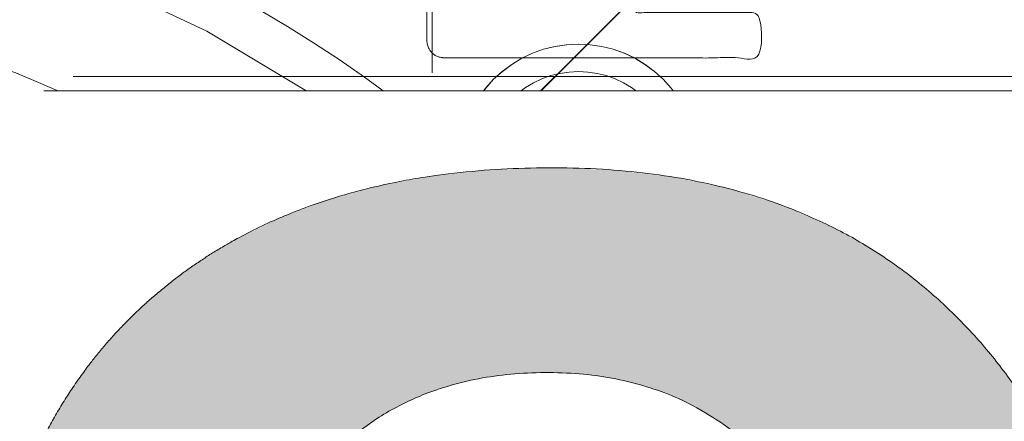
# Model space of a CAD drawing. Header units: inches. Extents: x -420 to -276, y -52 to 18.
# Tile 14 of 187: x -409.957 to -408.632, y -24.374 to -23.833. Entities that reach past the tile are written whole.
import ezdxf

# ---------------------------------------------------------------- set-up
doc = ezdxf.new("R2010")
doc.units = ezdxf.units.IN
doc.header["$LTSCALE"] = 32
doc.header["$MEASUREMENT"] = 0
doc.linetypes.add('Dash Style-1', pattern=[0.083328, 0.041656, -0.041672])
for name, color, linetype, lineweight in [('Black', 7, 'Continuous', 18), ('DashLine', 7, 'Dash Style-1', 13), ('DashLineFill', 7, 'Dash Style-1', 13), ('Drawing', 7, 'Continuous', 18), ('Metal-DeskStructure', 7, 'Continuous', 13), ('None', 7, 'Continuous', 18), ('Plastic-BracketCover', 7, 'Continuous', 13), ('SolidLine', 7, 'Continuous', 15), ('Wood_1-H', 7, 'Continuous', 13)]:
    doc.layers.add(name, color=color, linetype=linetype, lineweight=lineweight)
pattern_1 = [(45, (0, 0), (-1.61301565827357, 1.935715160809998), []), (45, (-1.0608, 1.0608), (-0.4723460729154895, 0.4167612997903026), [])]

# ---------------------------------------------------------------- blocks, each defined once
blk = doc.blocks.new('Group-1')
at = {"layer": 'Plastic-BracketCover', "color": 7}
blk.add_open_spline([(1.38164285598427, 0.884128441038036), (1.463766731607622, 0.884128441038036), (1.549581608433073, 0.884128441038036), (1.553272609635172, 0.8804374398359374), (1.555118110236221, 0.8730554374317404), (1.55696180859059, 0.8619824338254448), (1.55696180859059, 0.8453729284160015), (1.555118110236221, 0.8342999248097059), (1.553272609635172, 0.8269179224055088), (1.549581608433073, 0.8232269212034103), (1.463766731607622, 0.8232269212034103), (1.38164285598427, 0.8232269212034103), (1.255227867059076, 0.7604808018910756), (1.128812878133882, 0.6977346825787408), (1.119585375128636, 0.6940436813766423), (1.112203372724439, 0.692198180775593), (1.106666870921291, 0.6958891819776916), (1.104821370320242, 0.7106531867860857), (1.104821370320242, 0.7327991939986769), (1.106666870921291, 0.7457176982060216), (1.10851237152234, 0.7530997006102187), (1.114048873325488, 0.7567907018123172), (1.117739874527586, 0.7586362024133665), (1.181408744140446, 0.789086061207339), (1.245077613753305, 0.8195359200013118), (1.263532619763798, 0.8287634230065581), (1.304133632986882, 0.8453729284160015), (1.324432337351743, 0.8546004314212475), (1.324432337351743, 0.8555231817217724), (1.324432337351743, 0.856445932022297), (1.28383402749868, 0.871209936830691), (1.246923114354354, 0.8896649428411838), (1.18233149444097, 0.9201148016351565), (1.117739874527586, 0.9505646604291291), (1.114048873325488, 0.9524101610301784), (1.10851237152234, 0.9561011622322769), (1.106666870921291, 0.963483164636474), (1.104821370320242, 0.9745561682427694), (1.104821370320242, 0.9967021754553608), (1.107589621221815, 1.016079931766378), (1.121430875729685, 1.013311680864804), (1.128812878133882, 1.009620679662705), (1.255227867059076, 0.9468745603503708), (1.38164285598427, 0.884128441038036)], degree=2, knots=[0, 0, 0, 0.05246714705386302, 0.05482524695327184, 0.05718334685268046, 0.05954144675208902, 0.06189954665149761, 0.06484717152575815, 0.06779479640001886, 0.07074242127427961, 0.07369004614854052, 0.1392739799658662, 0.1392739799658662, 0.251980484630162, 0.251980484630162, 0.259917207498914, 0.267853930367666, 0.2757906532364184, 0.2837273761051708, 0.2916640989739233, 0.2996008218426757, 0.307537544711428, 0.31547426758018, 0.31547426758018, 0.4512108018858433, 0.4512108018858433, 0.4908944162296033, 0.5305780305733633, 0.5305780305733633, 0.5322202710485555, 0.5322202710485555, 0.6091019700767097, 0.6091019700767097, 0.7421406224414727, 0.7421406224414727, 0.7498287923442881, 0.7575169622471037, 0.7652051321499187, 0.7728933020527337, 0.7836567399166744, 0.8051836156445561, 0.8159470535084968, 0.8159470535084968, 1, 1, 1], dxfattribs=at)
blk = doc.blocks.new('1BRPFY-Leg_Plate (2D)')
at = {"layer": 'DashLineFill', "linetype": 'Continuous', "lineweight": 13}
h = blk.add_hatch(dxfattribs=at)
h.set_pattern_fill('Steel', color=253, style=0, pattern_type=2)
h.set_pattern_definition(pattern_1)
edge = h.paths.add_edge_path()
edge.add_arc((-1.704724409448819, -1.704724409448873), 0.125984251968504, 179.9999999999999, 269.9999999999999)
edge.add_line((-1.704724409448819, -1.830708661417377), (1.704724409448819, -1.830708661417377))
edge.add_arc((1.704724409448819, -1.704724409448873), 0.125984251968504, 270.0000000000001, 360.0000000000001)
edge.add_line((1.830708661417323, -1.704724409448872), (1.830708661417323, 1.704724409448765))
edge.add_arc((1.704724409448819, 1.704724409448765), 0.1259842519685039, 0, 90)
edge.add_line((1.704724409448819, 1.830708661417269), (-1.704724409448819, 1.830708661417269))
edge.add_arc((-1.704724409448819, 1.704724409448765), 0.1259842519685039, 90, 180)
edge.add_line((-1.830708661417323, 1.704724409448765), (-1.830708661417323, -1.704724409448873))
at = {"layer": 'DashLineFill', "flags": 128}
blk.add_lwpolyline([(-1.830708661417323, -1.704724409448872, 0.414213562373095), (-1.704724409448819, -1.830708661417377), (1.704724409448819, -1.830708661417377, 0.414213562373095), (1.830708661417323, -1.704724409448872), (1.830708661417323, 1.704724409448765, 0.414213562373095), (1.704724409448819, 1.830708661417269), (-1.704724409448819, 1.830708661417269, 0.414213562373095), (-1.830708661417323, 1.704724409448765)], format="xyb", close=True, dxfattribs=at)
at = {"layer": 'SolidLine', "flags": 128}
blk.add_lwpolyline([(1.279527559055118, 1.44094488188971), (1.295349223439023, 1.440167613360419), (1.31101851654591, 1.437843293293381), (1.326384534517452, 1.433994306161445), (1.341299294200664, 1.428657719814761), (1.355619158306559, 1.421884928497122), (1.369206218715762, 1.413741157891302), (1.381929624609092, 1.404304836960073), (1.393666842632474, 1.393666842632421), (1.404304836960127, 1.381929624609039), (1.413741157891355, 1.369206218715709), (1.421884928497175, 1.355619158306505), (1.428657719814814, 1.341299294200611), (1.433994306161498, 1.326384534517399), (1.437843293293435, 1.311018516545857), (1.440167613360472, 1.29534922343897), (1.440944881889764, 1.279527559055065), (1.440167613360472, 1.263705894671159), (1.437843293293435, 1.248036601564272), (1.433994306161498, 1.23267058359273), (1.428657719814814, 1.217755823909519), (1.421884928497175, 1.203435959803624), (1.413741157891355, 1.18984889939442), (1.404304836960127, 1.17712549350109), (1.393666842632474, 1.165388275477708), (1.381929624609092, 1.154750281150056), (1.369206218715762, 1.145313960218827), (1.355619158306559, 1.137170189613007), (1.341299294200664, 1.130397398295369), (1.326384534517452, 1.125060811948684), (1.31101851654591, 1.121211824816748), (1.295349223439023, 1.11888750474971), (1.279527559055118, 1.118110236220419), (1.263705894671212, 1.11888750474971), (1.248036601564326, 1.121211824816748), (1.232670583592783, 1.125060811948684), (1.217755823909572, 1.130397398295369), (1.203435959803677, 1.137170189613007), (1.189848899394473, 1.145313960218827), (1.177125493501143, 1.154750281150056), (1.165388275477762, 1.165388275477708), (1.154750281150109, 1.17712549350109), (1.14531396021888, 1.18984889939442), (1.137170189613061, 1.203435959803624), (1.130397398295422, 1.217755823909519), (1.125060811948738, 1.23267058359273), (1.121211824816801, 1.248036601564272), (1.118887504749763, 1.263705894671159), (1.118110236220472, 1.279527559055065), (1.118887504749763, 1.29534922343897), (1.121211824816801, 1.311018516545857), (1.125060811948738, 1.326384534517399), (1.130397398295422, 1.341299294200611), (1.137170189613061, 1.355619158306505), (1.14531396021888, 1.369206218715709), (1.154750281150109, 1.381929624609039), (1.165388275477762, 1.393666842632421), (1.177125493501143, 1.404304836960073), (1.189848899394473, 1.413741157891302), (1.203435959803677, 1.421884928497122), (1.217755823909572, 1.428657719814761), (1.232670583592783, 1.433994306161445), (1.248036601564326, 1.437843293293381), (1.263705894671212, 1.440167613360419)], close=True, dxfattribs=at)
at = {"layer": 'Plastic-BracketCover', "color": 7}
blk.add_blockref('Group-1', (0, 0), dxfattribs=at)
blk = doc.blocks.new('1BRPX8-Util_Bkt_Lg-F (2D)')
at = {"layer": 'DashLineFill', "linetype": 'Continuous', "lineweight": 13}
h = blk.add_hatch(dxfattribs=at)
h.set_pattern_fill('Steel', color=253, style=0, pattern_type=2)
h.set_pattern_definition(pattern_1)
edge = h.paths.add_edge_path()
edge.add_line((-4.468503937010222, 7.405511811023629), (-3.129921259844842, 7.405511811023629))
edge.add_line((-3.129921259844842, 7.405511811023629), (-3.129921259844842, -2.011811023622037))
edge.add_line((-3.129921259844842, -2.011811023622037), (-4.468503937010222, -2.011811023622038))
edge.add_line((-4.468503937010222, -2.011811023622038), (-4.468503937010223, -2.145669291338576))
edge.add_line((-4.468503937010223, -2.145669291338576), (-2.421259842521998, -2.145669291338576))
edge.add_line((-2.421259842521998, -2.145669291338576), (-2.421259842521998, -2.523622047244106))
edge.add_arc((-2.303149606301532, -2.523622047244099), 0.1181102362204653, 180.0000000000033, 270.0000000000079)
edge.add_line((-2.303149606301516, -2.641732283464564), (2.303149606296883, -2.641732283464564))
edge.add_arc((2.303149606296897, -2.523622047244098), 0.1181102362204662, 269.9999999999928, 359.9999999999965)
edge.add_line((2.421259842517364, -2.523622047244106), (2.421259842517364, -2.145669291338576))
edge.add_line((2.421259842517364, -2.145669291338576), (4.46850393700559, -2.145669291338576))
edge.add_line((4.46850393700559, -2.145669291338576), (4.46850393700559, -2.011811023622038))
edge.add_line((4.46850393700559, -2.011811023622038), (3.129921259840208, -2.011811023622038))
edge.add_line((3.129921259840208, -2.011811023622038), (3.129921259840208, 7.405511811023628))
edge.add_line((3.129921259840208, 7.405511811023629), (4.46850393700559, 7.405511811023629))
edge.add_line((4.46850393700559, 7.405511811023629), (4.46850393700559, 7.539370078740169))
edge.add_line((4.46850393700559, 7.539370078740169), (2.421259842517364, 7.539370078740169))
edge.add_line((2.421259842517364, 7.539370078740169), (2.421259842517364, 7.917322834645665))
edge.add_arc((2.30314960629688, 7.917322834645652), 0.1181102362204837, 6.452788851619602e-12, 89.99999999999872)
edge.add_line((2.303149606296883, 8.035433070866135), (-2.303149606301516, 8.035433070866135))
edge.add_arc((-2.303149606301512, 7.91732283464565), 0.1181102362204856, 90.00000000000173, 179.9999999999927)
edge.add_line((-2.421259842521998, 7.917322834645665), (-2.421259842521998, 7.539370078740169))
edge.add_line((-2.421259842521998, 7.539370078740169), (-4.468503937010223, 7.539370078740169))
edge.add_line((-4.468503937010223, 7.539370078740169), (-4.468503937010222, 7.405511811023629))
at = {"layer": 'SolidLine', "flags": 128}
blk.add_lwpolyline([(1.279527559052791, 1.40409055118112), (1.29212276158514, 1.403471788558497), (1.304596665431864, 1.401621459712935), (1.31682914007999, 1.398557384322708), (1.328702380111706, 1.39430907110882), (1.340102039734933, 1.388917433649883), (1.350918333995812, 1.382434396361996), (1.361047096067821, 1.37492239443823), (1.370390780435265, 1.36645377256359), (1.378859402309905, 1.357110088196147), (1.386371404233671, 1.346981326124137), (1.392854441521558, 1.336165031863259), (1.398246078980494, 1.324765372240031), (1.402494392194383, 1.312892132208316), (1.405558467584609, 1.300659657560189), (1.407408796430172, 1.288185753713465), (1.408027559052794, 1.275590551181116), (1.407408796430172, 1.262995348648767), (1.405558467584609, 1.250521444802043), (1.402494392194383, 1.238288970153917), (1.398246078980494, 1.226415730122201), (1.392854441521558, 1.215016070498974), (1.386371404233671, 1.204199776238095), (1.378859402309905, 1.194071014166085), (1.370390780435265, 1.184727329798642), (1.361047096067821, 1.176258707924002), (1.350918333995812, 1.168746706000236), (1.340102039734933, 1.162263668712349), (1.328702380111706, 1.156872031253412), (1.31682914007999, 1.152623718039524), (1.304596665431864, 1.149559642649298), (1.29212276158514, 1.147709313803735), (1.279527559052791, 1.147090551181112), (1.266932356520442, 1.147709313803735), (1.254458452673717, 1.149559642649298), (1.242225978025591, 1.152623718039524), (1.230352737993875, 1.156872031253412), (1.218953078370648, 1.162263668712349), (1.20813678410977, 1.168746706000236), (1.19800802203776, 1.176258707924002), (1.188664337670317, 1.184727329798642), (1.180195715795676, 1.194071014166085), (1.172683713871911, 1.204199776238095), (1.166200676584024, 1.215016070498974), (1.160809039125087, 1.226415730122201), (1.156560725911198, 1.238288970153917), (1.153496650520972, 1.250521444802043), (1.15164632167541, 1.262995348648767), (1.151027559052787, 1.275590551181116), (1.15164632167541, 1.288185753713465), (1.153496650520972, 1.300659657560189), (1.156560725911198, 1.312892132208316), (1.160809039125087, 1.324765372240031), (1.166200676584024, 1.336165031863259), (1.172683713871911, 1.346981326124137), (1.180195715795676, 1.357110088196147), (1.188664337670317, 1.36645377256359), (1.19800802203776, 1.37492239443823), (1.20813678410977, 1.382434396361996), (1.218953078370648, 1.388917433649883), (1.230352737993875, 1.39430907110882), (1.242225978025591, 1.398557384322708), (1.254458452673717, 1.401621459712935), (1.266932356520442, 1.403471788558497)], close=True, dxfattribs=at)
blk.add_lwpolyline([(0.4952337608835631, 1.104019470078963), (0.5353992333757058, 1.123016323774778), (0.5772333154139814, 1.137984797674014), (0.6203331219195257, 1.148780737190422), (0.6642835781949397, 1.155300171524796), (0.7086614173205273, 1.157480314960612), (0.7530392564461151, 1.155300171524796), (0.7969897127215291, 1.148780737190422), (0.8400895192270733, 1.137984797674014), (0.881923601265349, 1.123016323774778), (0.9220890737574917, 1.104019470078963), (0.9601991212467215, 1.081177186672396), (0.995886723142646, 1.054709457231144), (1.02880818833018, 1.024871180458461), (1.058646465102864, 0.9919497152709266), (1.085114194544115, 0.9562621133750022), (1.107956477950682, 0.9181520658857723)], dxfattribs=at)
blk = doc.blocks.new('Slate-LegBrace (2D)')
at = {"layer": 'DashLineFill', "linetype": 'Continuous', "lineweight": 13}
h = blk.add_hatch(dxfattribs=at)
h.set_pattern_fill('Steel', color=253, style=0, pattern_type=2)
h.set_pattern_definition(pattern_1)
edge = h.paths.add_edge_path()
edge.add_line((-2.199587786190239, 0.1351515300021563), (-1.374775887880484, 0.1351515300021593))
edge.add_arc((3.636636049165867e-15, 0.01355418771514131), 1.380142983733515, 5.054592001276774, 174.9454079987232, ccw=False)
edge.add_line((1.374775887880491, 0.1351515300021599), (2.199718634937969, 0.1351515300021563))
edge.add_arc((6.542437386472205e-05, 0.01705725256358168), 2.202821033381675, 3.07312710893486, 176.9268728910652)
h = blk.add_hatch(dxfattribs=at)
h.set_pattern_fill('Steel', color=253, style=0, pattern_type=2)
h.set_pattern_definition(pattern_1)
edge = h.paths.add_edge_path()
edge.add_line((-2.191696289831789, 0.2375138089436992), (-1.463739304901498, 0.2375137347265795))
edge.add_arc((6.542437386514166e-05, 0.017041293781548), 1.480314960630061, 8.565281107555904, 171.4347188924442, ccw=False)
edge.add_line((1.463870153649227, 0.2375137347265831), (2.191827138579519, 0.2375138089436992))
edge.add_line((2.191827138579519, 0.2375138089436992), (2.19971863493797, 0.1351515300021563))
edge.add_line((2.19971863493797, 0.1351515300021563), (1.374775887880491, 0.1351515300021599))
edge.add_arc((3.356894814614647e-15, 0.01355418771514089), 1.380142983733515, 5.054592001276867, 174.9454079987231)
edge.add_line((-1.374775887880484, 0.1351515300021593), (-2.19958778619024, 0.1351515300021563))
edge.add_line((-2.19958778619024, 0.1351515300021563), (-2.191696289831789, 0.2375138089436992))
h = blk.add_hatch(dxfattribs=at)
h.set_pattern_fill('Steel', color=253, style=0, pattern_type=2)
h.set_pattern_definition(pattern_1)
h.paths.add_polyline_path([(1.738774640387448, 0.9363963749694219), (1.7304820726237, 0.9368037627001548), (1.722269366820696, 0.9380220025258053), (1.714215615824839, 0.940039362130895), (1.706398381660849, 0.9428364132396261), (1.698892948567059, 0.9463862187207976), (1.691771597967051, 0.9506545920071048), (1.685102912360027, 0.9556004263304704), (1.678951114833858, 0.9611760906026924), (1.673375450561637, 0.9673278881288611), (1.668429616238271, 0.9739965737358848), (1.664161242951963, 0.9811179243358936), (1.660611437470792, 0.9886233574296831), (1.657814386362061, 0.9964405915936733), (1.655797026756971, 1.00449434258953), (1.654578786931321, 1.012707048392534), (1.654171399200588, 1.020999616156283), (1.654578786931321, 1.029292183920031), (1.655797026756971, 1.037504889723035), (1.657814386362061, 1.045558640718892), (1.660611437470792, 1.053375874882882), (1.664161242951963, 1.060881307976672), (1.668429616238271, 1.06800265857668), (1.673375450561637, 1.074671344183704), (1.678951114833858, 1.080823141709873), (1.685102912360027, 1.086398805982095), (1.691771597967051, 1.09134464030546), (1.698892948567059, 1.095613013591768), (1.706398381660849, 1.099162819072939), (1.714215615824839, 1.10195987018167), (1.722269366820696, 1.10397722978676), (1.7304820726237, 1.10519546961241), (1.738774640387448, 1.105602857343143), (1.747067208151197, 1.10519546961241), (1.755279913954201, 1.10397722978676), (1.763333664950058, 1.10195987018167), (1.771150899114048, 1.099162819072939), (1.778656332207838, 1.095613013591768), (1.785777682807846, 1.09134464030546), (1.79244636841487, 1.086398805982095), (1.798598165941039, 1.080823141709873), (1.804173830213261, 1.074671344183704), (1.809119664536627, 1.06800265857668), (1.813388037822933, 1.060881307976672), (1.816937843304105, 1.053375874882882), (1.819734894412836, 1.045558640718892), (1.821752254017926, 1.037504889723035), (1.822970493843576, 1.029292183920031), (1.823377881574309, 1.020999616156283), (1.822970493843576, 1.012707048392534), (1.821752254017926, 1.00449434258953), (1.819734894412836, 0.9964405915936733), (1.816937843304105, 0.9886233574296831), (1.813388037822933, 0.9811179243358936), (1.809119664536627, 0.9739965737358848), (1.804173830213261, 0.9673278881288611), (1.798598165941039, 0.9611760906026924), (1.79244636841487, 0.9556004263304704), (1.785777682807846, 0.9506545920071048), (1.778656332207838, 0.9463862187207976), (1.771150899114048, 0.9428364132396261), (1.763333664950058, 0.940039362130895), (1.755279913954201, 0.9380220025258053), (1.747067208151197, 0.9368037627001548)])
at = {"layer": 'DashLineFill', "flags": 128}
for points in [[(-2.199587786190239, 0.1351515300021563), (-1.374775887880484, 0.1351515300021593, -0.9154551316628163), (1.374775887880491, 0.1351515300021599), (2.199718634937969, 0.1351515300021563, 0.9477524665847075)], [(-2.191696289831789, 0.2375138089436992), (-1.463739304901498, 0.2375137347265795, -0.8606629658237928), (1.463870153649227, 0.2375137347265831), (2.191827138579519, 0.2375138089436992), (2.19971863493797, 0.1351515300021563), (1.374775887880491, 0.1351515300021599, 0.9154551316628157), (-1.374775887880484, 0.1351515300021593), (-2.19958778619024, 0.1351515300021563)]]:
    blk.add_lwpolyline(points, format="xyb", close=True, dxfattribs=at)
blk.add_lwpolyline([(1.738774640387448, 0.9363963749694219), (1.7304820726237, 0.9368037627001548), (1.722269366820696, 0.9380220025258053), (1.714215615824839, 0.940039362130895), (1.706398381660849, 0.9428364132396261), (1.698892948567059, 0.9463862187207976), (1.691771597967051, 0.9506545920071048), (1.685102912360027, 0.9556004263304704), (1.678951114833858, 0.9611760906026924), (1.673375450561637, 0.9673278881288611), (1.668429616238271, 0.9739965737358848), (1.664161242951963, 0.9811179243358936), (1.660611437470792, 0.9886233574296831), (1.657814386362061, 0.9964405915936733), (1.655797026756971, 1.00449434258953), (1.654578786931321, 1.012707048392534), (1.654171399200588, 1.020999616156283), (1.654578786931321, 1.029292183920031), (1.655797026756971, 1.037504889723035), (1.657814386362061, 1.045558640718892), (1.660611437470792, 1.053375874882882), (1.664161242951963, 1.060881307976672), (1.668429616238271, 1.06800265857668), (1.673375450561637, 1.074671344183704), (1.678951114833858, 1.080823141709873), (1.685102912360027, 1.086398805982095), (1.691771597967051, 1.09134464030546), (1.698892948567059, 1.095613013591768), (1.706398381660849, 1.099162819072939), (1.714215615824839, 1.10195987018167), (1.722269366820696, 1.10397722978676), (1.7304820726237, 1.10519546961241), (1.738774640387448, 1.105602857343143), (1.747067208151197, 1.10519546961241), (1.755279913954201, 1.10397722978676), (1.763333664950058, 1.10195987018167), (1.771150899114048, 1.099162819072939), (1.778656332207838, 1.095613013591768), (1.785777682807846, 1.09134464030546), (1.79244636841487, 1.086398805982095), (1.798598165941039, 1.080823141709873), (1.804173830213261, 1.074671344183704), (1.809119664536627, 1.06800265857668), (1.813388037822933, 1.060881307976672), (1.816937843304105, 1.053375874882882), (1.819734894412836, 1.045558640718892), (1.821752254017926, 1.037504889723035), (1.822970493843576, 1.029292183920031), (1.823377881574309, 1.020999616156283), (1.822970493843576, 1.012707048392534), (1.821752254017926, 1.00449434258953), (1.819734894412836, 0.9964405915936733), (1.816937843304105, 0.9886233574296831), (1.813388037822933, 0.9811179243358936), (1.809119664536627, 0.9739965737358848), (1.804173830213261, 0.9673278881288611), (1.798598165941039, 0.9611760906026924), (1.79244636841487, 0.9556004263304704), (1.785777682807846, 0.9506545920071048), (1.778656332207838, 0.9463862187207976), (1.771150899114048, 0.9428364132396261), (1.763333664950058, 0.940039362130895), (1.755279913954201, 0.9380220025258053), (1.747067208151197, 0.9368037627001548)], close=True, dxfattribs=at)
blk = doc.blocks.new('TLLegSleeve (2D)')
at = {"layer": 'DashLineFill', "linetype": 'Continuous', "lineweight": 13}
h = blk.add_hatch(dxfattribs=at)
h.set_pattern_fill('Steel', color=253, style=0, pattern_type=2)
h.set_pattern_definition(pattern_1)
edge = h.paths.add_edge_path()
edge.add_line((1.08267716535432, 1.402343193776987), (1.08267716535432, 2.913385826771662))
edge.add_arc((-1.707523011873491e-13, 2.913385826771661), 1.08267716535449, 4.479377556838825e-14, 180)
edge.add_line((-1.082677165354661, 2.913385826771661), (-1.08267716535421, 1.402343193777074))
edge.add_arc((-1.332267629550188e-15, 2.886579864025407e-15), 1.771653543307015, 127.6698869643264, 412.330113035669)
edge.add_line((1.08267716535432, 1.402343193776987), (1.08267716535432, 1.402343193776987))
edge = h.paths.add_edge_path()
edge.add_arc((1.665334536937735e-15, 2.91338582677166), 0.7480314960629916, 180, 360)
edge.add_arc((1.665334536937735e-15, 2.91338582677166), 0.7480314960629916, 9.54166404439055e-15, 180)
edge.add_line((-0.7480314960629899, 2.91338582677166), (-0.7480314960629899, 2.91338582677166))
edge = h.paths.add_edge_path()
edge.add_arc((-1.723066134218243e-13, 5.70119602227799e-16), 1.437007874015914, 180, 360)
edge.add_arc((-1.723066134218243e-13, 9.149983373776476e-17), 1.437007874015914, 9.541664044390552e-15, 180)
edge.add_line((-1.437007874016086, 3.308097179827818e-16), (-1.437007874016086, 3.308097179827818e-16))
at = {"layer": 'DashLine', "color": 8, "flags": 128}
blk.add_lwpolyline([(1.653543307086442, 1.118599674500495e-14), (1.645581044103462, -0.1620755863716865), (1.621770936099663, -0.3225902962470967), (1.582342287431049, -0.4799982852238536), (1.527674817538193, -0.6327836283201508), (1.45829500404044, -0.7794749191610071), (1.374871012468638, -0.9186594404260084), (1.278206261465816, -1.048996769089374), (1.169231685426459, -1.169231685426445), (1.048996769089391, -1.278206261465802), (0.918659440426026, -1.374871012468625), (0.7794749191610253, -1.458295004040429), (0.6327836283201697, -1.527674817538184), (0.4799982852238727, -1.582342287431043), (0.3225902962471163, -1.621770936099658), (0.1620755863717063, -1.645581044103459), (8.723964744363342e-15, -1.653543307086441), (-0.162075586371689, -1.645581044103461), (-0.3225902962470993, -1.621770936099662), (-0.4799982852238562, -1.582342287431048), (-0.6327836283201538, -1.527674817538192), (-0.7794749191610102, -1.458295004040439), (-0.9186594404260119, -1.374871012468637), (-1.048996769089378, -1.278206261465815), (-1.169231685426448, -1.169231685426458), (-1.278206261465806, -1.048996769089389), (-1.374871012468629, -0.9186594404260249), (-1.458295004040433, -0.7794749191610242), (-1.527674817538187, -0.6327836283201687), (-1.582342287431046, -0.4799982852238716), (-1.621770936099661, -0.3225902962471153), (-1.645581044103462, -0.1620755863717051), (-1.653543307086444, -7.741682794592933e-15), (-1.645581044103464, 0.1620755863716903), (-1.621770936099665, 0.3225902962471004), (-1.582342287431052, 0.4799982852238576), (-1.527674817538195, 0.6327836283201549), (-1.458295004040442, 0.7794749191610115), (-1.37487101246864, 0.918659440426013), (-1.278206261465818, 1.048996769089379), (-1.169231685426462, 1.169231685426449), (-1.048996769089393, 1.278206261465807), (-0.9186594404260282, 1.37487101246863), (-0.7794749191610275, 1.458295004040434), (-0.6327836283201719, 1.527674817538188), (-0.479998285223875, 1.582342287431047), (-0.3225902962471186, 1.621770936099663), (-0.1620755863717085, 1.645581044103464), (-1.096189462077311e-14, 1.653543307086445), (0.1620755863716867, 1.645581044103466), (0.3225902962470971, 1.621770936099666), (0.479998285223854, 1.582342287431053), (0.6327836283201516, 1.527674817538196), (0.7794749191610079, 1.458295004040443), (0.9186594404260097, 1.374871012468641), (1.048996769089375, 1.278206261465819), (1.169231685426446, 1.169231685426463), (1.278206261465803, 1.048996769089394), (1.374871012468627, 0.9186594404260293), (1.458295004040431, 0.7794749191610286), (1.527674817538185, 0.6327836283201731), (1.582342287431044, 0.4799982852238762), (1.621770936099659, 0.3225902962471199), (1.64558104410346, 0.1620755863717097)], close=True, dxfattribs=at)
at = {"layer": 'DashLineFill', "flags": 128}
for points in [[(1.08267716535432, 1.402343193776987), (1.08267716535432, 2.913385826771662, 0.9999999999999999), (-1.082677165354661, 2.913385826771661), (-1.08267716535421, 1.402343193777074, 2.931618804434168), (1.08267716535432, 1.402343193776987)], [(-1.437007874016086, 3.308097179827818e-16, 0.9999999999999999), (1.437007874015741, 3.308097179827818e-16, 0.9999999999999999), (-1.437007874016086, 3.308097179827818e-16)]]:
    blk.add_lwpolyline(points, format="xyb", close=True, dxfattribs=at)
blk = doc.blocks.new('Group-4')
at = {"layer": 'SolidLine', "flags": 128}
blk.add_lwpolyline([(7.303149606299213, -8.30708661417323, -0.414213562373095), (9.015748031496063, -6.594488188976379, -0.414213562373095), (10.72834645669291, -8.30708661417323, -0.414213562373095), (9.015748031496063, -10.01968503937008, -0.414213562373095)], format="xyb", close=True, dxfattribs=at)
at = {"layer": 'Wood_1-H', "color": 7}
for name in ['1BRPX8-Util_Bkt_Lg-F (2D)', 'TLLegSleeve (2D)', 'Slate-LegBrace (2D)', '1BRPFY-Leg_Plate (2D)']:
    blk.add_blockref(name, (9.015748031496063, -8.30708661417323), dxfattribs=at)
blk = doc.blocks.new('Group-5')
at = {"layer": 'None'}
blk.add_blockref('Group-4', (0, 0), dxfattribs=at)
blk = doc.blocks.new('SL Utility Cabinet (2D)')
at = {"layer": 'None'}
blk.add_blockref('Group-5', (0, 0), dxfattribs=at)
at = {"layer": 'Drawing', "color": 0, "flags": 1}
for tag in ['Tag', 'Catalog', 'Option1', 'Option2', 'Option3', 'Option4', 'Option5', 'Option6', 'Option7', 'Option8', 'Option9', 'Option10', 'Option11', 'Option12', 'Custom', 'FinishGroup', 'Discount', 'Item2', 'Item3', 'Item6', 'Item9', 'Item10', 'Item12', 'Item13', 'Item16', 'Item19', 'Item20', 'Item21', 'Item22', 'Item23', 'Item24', 'Item25', 'Item8', 'Item18', 'Item1', 'Item4', 'Item5', 'Item7', 'Item11', 'Item14', 'Item15', 'Item17']:
    blk.add_attdef(tag, (-60.04067592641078, -21.56764746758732), '', height=0.007086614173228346, dxfattribs=at)
blk = doc.blocks.new('TL14_lower_leg (2D)')
at = {"layer": 'DashLine', "flags": 128}
blk.add_lwpolyline([(-1.777195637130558e-14, 1.377952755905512), (0.1350629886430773, 1.371317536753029), (0.2688252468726, 1.351475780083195), (0.3999985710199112, 1.318618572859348), (0.5273196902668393, 1.27306234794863), (0.649562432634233, 1.215245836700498), (0.7655495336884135, 1.14572584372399), (0.8741639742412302, 1.065171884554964), (0.9743597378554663, 0.9743597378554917), (1.065171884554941, 0.8741639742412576), (1.14572584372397, 0.7655495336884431), (1.215245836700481, 0.6495624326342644), (1.273062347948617, 0.5273196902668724), (1.318618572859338, 0.3999985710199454), (1.351475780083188, 0.2688252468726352), (1.371317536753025, 0.1350629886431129), (1.377952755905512, 1.783045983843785e-14), (1.371317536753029, -0.1350629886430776), (1.351475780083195, -0.2688252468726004), (1.318618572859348, -0.3999985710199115), (1.27306234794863, -0.5273196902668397), (1.215245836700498, -0.6495624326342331), (1.145725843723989, -0.7655495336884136), (1.065171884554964, -0.8741639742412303), (0.9743597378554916, -0.9743597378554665), (0.8741639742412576, -1.065171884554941), (0.7655495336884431, -1.14572584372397), (0.6495624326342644, -1.215245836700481), (0.5273196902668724, -1.273062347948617), (0.3999985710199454, -1.318618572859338), (0.2688252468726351, -1.351475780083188), (0.135062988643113, -1.371317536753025), (1.777195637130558e-14, -1.377952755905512), (-0.1350629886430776, -1.371317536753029), (-0.2688252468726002, -1.351475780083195), (-0.3999985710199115, -1.318618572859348), (-0.5273196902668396, -1.27306234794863), (-0.6495624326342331, -1.215245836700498), (-0.7655495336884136, -1.14572584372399), (-0.8741639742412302, -1.065171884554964), (-0.9743597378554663, -0.9743597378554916), (-1.065171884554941, -0.8741639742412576), (-1.14572584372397, -0.7655495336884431), (-1.215245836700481, -0.6495624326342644), (-1.273062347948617, -0.5273196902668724), (-1.318618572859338, -0.3999985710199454), (-1.351475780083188, -0.2688252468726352), (-1.371317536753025, -0.1350629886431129), (-1.377952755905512, -1.783045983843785e-14), (-1.371317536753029, 0.1350629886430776), (-1.351475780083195, 0.2688252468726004), (-1.318618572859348, 0.3999985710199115), (-1.27306234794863, 0.5273196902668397), (-1.215245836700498, 0.6495624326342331), (-1.145725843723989, 0.7655495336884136), (-1.065171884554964, 0.8741639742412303), (-0.9743597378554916, 0.9743597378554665), (-0.8741639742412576, 1.065171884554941), (-0.7655495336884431, 1.14572584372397), (-0.6495624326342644, 1.215245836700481), (-0.5273196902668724, 1.273062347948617), (-0.3999985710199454, 1.318618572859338), (-0.2688252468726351, 1.351475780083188), (-0.135062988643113, 1.371317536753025)], close=True, dxfattribs=at)
blk = doc.blocks.new('Group-23')
at = {"layer": 'DashLineFill', "linetype": 'Continuous', "lineweight": 13}
h = blk.add_hatch(dxfattribs=at)
h.set_pattern_fill('Steel', color=253, style=0, pattern_type=2)
h.set_pattern_definition(pattern_1)
h.paths.add_polyline_path([(-2.066929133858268, 1.397637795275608), (2.066929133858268, 1.397637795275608), (2.066929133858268, 0.1377952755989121), (2.106299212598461, 0.1377952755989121), (2.106299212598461, -0.1377952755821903), (2.066929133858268, -0.1377952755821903), (2.066929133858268, -5.275590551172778), (2.106299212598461, -5.275590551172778), (2.106299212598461, -5.55118110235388), (2.066929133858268, -5.55118110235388), (2.066929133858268, -5.82677165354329), (-2.066929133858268, -5.82677165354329), (-2.066929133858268, -5.55118110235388), (-2.106299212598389, -5.55118110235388), (-2.106299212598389, -5.275590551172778), (-2.066929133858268, -5.275590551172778), (-2.066929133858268, -0.1377952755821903), (-2.106299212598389, -0.1377952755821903), (-2.106299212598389, 0.1377952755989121), (-2.066929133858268, 0.1377952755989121)])
at = {"layer": 'DashLineFill', "flags": 128}
blk.add_lwpolyline([(-2.066929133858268, 1.397637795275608), (2.066929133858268, 1.397637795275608), (2.066929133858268, 0.1377952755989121), (2.106299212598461, 0.1377952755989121), (2.106299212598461, -0.1377952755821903), (2.066929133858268, -0.1377952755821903), (2.066929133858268, -5.275590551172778), (2.106299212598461, -5.275590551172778), (2.106299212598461, -5.55118110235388), (2.066929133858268, -5.55118110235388), (2.066929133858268, -5.82677165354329), (-2.066929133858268, -5.82677165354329), (-2.066929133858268, -5.55118110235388), (-2.106299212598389, -5.55118110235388), (-2.106299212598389, -5.275590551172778), (-2.066929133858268, -5.275590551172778), (-2.066929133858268, -0.1377952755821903), (-2.106299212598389, -0.1377952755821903), (-2.106299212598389, 0.1377952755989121), (-2.066929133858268, 0.1377952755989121)], close=True, dxfattribs=at)
blk = doc.blocks.new('TL14_upper_leg (2D)')
at = {"layer": 'DashLine', "flags": 128}
blk.add_lwpolyline([(0, 1.22047244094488), (0.1196272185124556, 1.214595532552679), (0.2381023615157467, 1.197021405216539), (0.3542844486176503, 1.167919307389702), (0.4670545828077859, 1.127569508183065), (0.5753267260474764, 1.076360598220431), (0.6780581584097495, 1.01478574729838), (0.7742595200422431, 0.9434379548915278), (0.8630043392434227, 0.8630043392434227), (0.9434379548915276, 0.7742595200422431), (1.01478574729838, 0.6780581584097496), (1.076360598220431, 0.5753267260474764), (1.127569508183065, 0.467054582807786), (1.167919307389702, 0.3542844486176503), (1.197021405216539, 0.2381023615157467), (1.214595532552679, 0.1196272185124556), (1.22047244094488, 7.47323834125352e-17), (1.214595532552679, -0.1196272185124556), (1.197021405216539, -0.2381023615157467), (1.167919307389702, -0.3542844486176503), (1.127569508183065, -0.467054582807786), (1.076360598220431, -0.5753267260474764), (1.01478574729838, -0.6780581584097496), (0.9434379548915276, -0.7742595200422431), (0.8630043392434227, -0.8630043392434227), (0.7742595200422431, -0.9434379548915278), (0.6780581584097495, -1.01478574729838), (0.5753267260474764, -1.076360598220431), (0.4670545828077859, -1.127569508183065), (0.3542844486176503, -1.167919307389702), (0.2381023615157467, -1.197021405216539), (0.1196272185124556, -1.214595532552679), (0, -1.22047244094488), (-0.1196272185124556, -1.214595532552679), (-0.2381023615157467, -1.197021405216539), (-0.3542844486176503, -1.167919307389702), (-0.4670545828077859, -1.127569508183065), (-0.5753267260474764, -1.076360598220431), (-0.6780581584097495, -1.01478574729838), (-0.7742595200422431, -0.9434379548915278), (-0.8630043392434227, -0.8630043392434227), (-0.9434379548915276, -0.7742595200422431), (-1.01478574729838, -0.6780581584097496), (-1.076360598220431, -0.5753267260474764), (-1.127569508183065, -0.467054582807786), (-1.167919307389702, -0.3542844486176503), (-1.197021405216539, -0.2381023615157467), (-1.214595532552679, -0.1196272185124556), (-1.22047244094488, 7.47323834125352e-17), (-1.214595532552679, 0.1196272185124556), (-1.197021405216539, 0.2381023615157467), (-1.167919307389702, 0.3542844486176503), (-1.127569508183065, 0.467054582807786), (-1.076360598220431, 0.5753267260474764), (-1.01478574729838, 0.6780581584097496), (-0.9434379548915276, 0.7742595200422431), (-0.8630043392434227, 0.8630043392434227), (-0.7742595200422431, 0.9434379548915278), (-0.6780581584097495, 1.01478574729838), (-0.5753267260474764, 1.076360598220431), (-0.4670545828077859, 1.127569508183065), (-0.3542844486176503, 1.167919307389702), (-0.2381023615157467, 1.197021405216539), (-0.1196272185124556, 1.214595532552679)], close=True, dxfattribs=at)
at = {"layer": 'DashLine', "color": 7}
blk.add_blockref('Group-23', (0, 0), dxfattribs=at)
blk = doc.blocks.new('Group-31')
at = {"layer": 'SolidLine', "color": 7}
for points, knots in [([(1.206631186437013, 5.398269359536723), (1.241695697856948, 5.398269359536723), (1.295213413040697, 5.376123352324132), (1.332123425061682, 5.335522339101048), (1.354269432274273, 5.276468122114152), (1.354269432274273, 5.209107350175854), (1.354269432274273, 5.184193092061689), (1.434547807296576, 5.184193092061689), (1.518517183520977, 5.184193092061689), (1.522208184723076, 5.180503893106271), (1.524053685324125, 5.173121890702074), (1.525897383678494, 5.162048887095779), (1.525897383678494, 5.145439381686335), (1.524053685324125, 5.134366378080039), (1.522208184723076, 5.126984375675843), (1.518517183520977, 5.123293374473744), (1.308132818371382, 5.123293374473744), (1.08852095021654, 5.123293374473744), (1.075602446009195, 5.138057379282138), (1.075602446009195, 5.195266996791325), (1.075602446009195, 5.258013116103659), (1.079293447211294, 5.28385012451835), (1.086675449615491, 5.320758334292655), (1.108821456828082, 5.357668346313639), (1.140194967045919, 5.385350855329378), (1.182639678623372, 5.398269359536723), (1.206631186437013, 5.398269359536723)], [0, 0, 0, 0.0662675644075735, 0.132535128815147, 0.1988026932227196, 0.2650702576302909, 0.3039664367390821, 0.3039664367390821, 0.4292971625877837, 0.4350595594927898, 0.4408219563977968, 0.4465843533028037, 0.4523467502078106, 0.456956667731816, 0.4615665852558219, 0.4661765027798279, 0.4707864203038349, 0.7289384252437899, 0.7450731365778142, 0.7612078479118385, 0.8451067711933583, 0.8709223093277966, 0.8967378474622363, 0.9225533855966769, 0.9483689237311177, 0.9741844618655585, 1, 1, 1]), ([(1.514826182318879, 5.060279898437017), (1.518517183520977, 5.060279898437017), (1.522208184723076, 5.058434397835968), (1.524053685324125, 5.051054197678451), (1.525897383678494, 5.038135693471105), (1.525897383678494, 5.019680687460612), (1.524053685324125, 5.008607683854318), (1.522208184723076, 5.00122568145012), (1.516671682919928, 4.997534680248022), (1.51113518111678, 4.995689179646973), (1.458539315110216, 4.975388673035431), (1.405943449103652, 4.955088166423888), (1.38748844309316, 4.947706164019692), (1.357960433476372, 4.932943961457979), (1.335814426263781, 4.910797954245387), (1.324741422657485, 4.881269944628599), (1.324741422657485, 4.84159168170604), (1.324741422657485, 4.822213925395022), (1.419783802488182, 4.822213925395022), (1.518517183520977, 4.822213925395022), (1.522208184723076, 4.818524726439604), (1.524053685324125, 4.811142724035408), (1.525897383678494, 4.800069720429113), (1.525897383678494, 4.783460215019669), (1.524053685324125, 4.772387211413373), (1.522208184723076, 4.765005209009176), (1.518517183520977, 4.761314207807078), (1.307210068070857, 4.761314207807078), (1.086675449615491, 4.761314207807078), (1.075602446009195, 4.77607821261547), (1.075602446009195, 4.831442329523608), (1.075602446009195, 4.896033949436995), (1.077447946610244, 4.918179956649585), (1.079293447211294, 4.927407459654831), (1.082984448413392, 4.953242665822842), (1.103284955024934, 4.993843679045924), (1.132812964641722, 5.019680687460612), (1.171566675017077, 5.034444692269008), (1.215858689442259, 5.034444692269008), (1.252768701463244, 5.021526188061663), (1.280451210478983, 4.999380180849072), (1.298904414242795, 4.966161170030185), (1.306286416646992, 4.947706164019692), (1.31182291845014, 4.958779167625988), (1.326586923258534, 4.97723417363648), (1.346887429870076, 4.991998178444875), (1.374569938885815, 5.00491668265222), (1.391179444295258, 5.012298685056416), (1.440084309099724, 5.032599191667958), (1.488989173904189, 5.0528996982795), (1.501907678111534, 5.058434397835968), (1.512980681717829, 5.060279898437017), (1.514826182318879, 5.060279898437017)], [0, 0, 0, 0.00401752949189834, 0.008035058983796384, 0.01205258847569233, 0.01607011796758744, 0.02008764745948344, 0.02410517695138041, 0.02812270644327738, 0.03214023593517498, 0.03214023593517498, 0.07095094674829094, 0.07095094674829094, 0.08463415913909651, 0.09831737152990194, 0.1120005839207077, 0.1256837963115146, 0.1387450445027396, 0.1387450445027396, 0.2028067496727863, 0.2052946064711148, 0.2077824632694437, 0.2102703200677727, 0.2127581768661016, 0.2147484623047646, 0.2167387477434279, 0.2187290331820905, 0.2207193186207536, 0.3326714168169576, 0.3396374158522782, 0.3466034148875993, 0.3918815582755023, 0.4075550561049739, 0.4232285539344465, 0.4232285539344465, 0.4666960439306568, 0.5101635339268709, 0.5536310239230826, 0.5970985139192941, 0.6405660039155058, 0.684033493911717, 0.7275009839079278, 0.77096847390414, 0.77096847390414, 0.798041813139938, 0.8251151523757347, 0.8521884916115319, 0.8792618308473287, 0.8792618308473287, 0.9581324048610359, 0.9581324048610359, 0.9790662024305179, 1, 1, 1]), ([(1.201094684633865, 4.971697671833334), (1.173412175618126, 4.971697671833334), (1.13834946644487, 4.947706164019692), (1.129121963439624, 4.920025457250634), (1.127276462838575, 4.910797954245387), (1.125430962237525, 4.888651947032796), (1.125430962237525, 4.847128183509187), (1.125430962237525, 4.822213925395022), (1.201095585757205, 4.822213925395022), (1.276760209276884, 4.822213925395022), (1.276760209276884, 4.850819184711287), (1.276760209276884, 4.903415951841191), (1.265687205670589, 4.936634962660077), (1.243541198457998, 4.960624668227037), (1.215858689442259, 4.971697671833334), (1.201094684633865, 4.971697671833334)], [0, 0, 0, 0.1425152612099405, 0.2850305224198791, 0.2850305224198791, 0.3309930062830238, 0.3769554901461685, 0.4458992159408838, 0.4458992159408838, 0.6552813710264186, 0.6552813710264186, 0.7344389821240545, 0.8008292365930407, 0.8672194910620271, 0.9336097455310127, 1, 1, 1]), ([(1.394870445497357, 4.693958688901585), (1.417014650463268, 4.693958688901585), (1.452079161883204, 4.682887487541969), (1.481607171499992, 4.664432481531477), (1.501907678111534, 4.636749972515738), (1.524053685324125, 4.586922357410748), (1.524053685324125, 4.479885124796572), (1.524053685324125, 4.413448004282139), (1.512980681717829, 4.398683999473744), (1.29982806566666, 4.398683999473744), (1.086675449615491, 4.398683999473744), (1.075602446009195, 4.413448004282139), (1.075602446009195, 4.471580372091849), (1.075602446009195, 4.562931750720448), (1.092211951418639, 4.614603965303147), (1.119894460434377, 4.647822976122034), (1.16234097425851, 4.666277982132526), (1.204785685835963, 4.666277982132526), (1.234313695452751, 4.658895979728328), (1.258305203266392, 4.644131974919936), (1.278605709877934, 4.620140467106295), (1.284142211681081, 4.60722196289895), (1.28783321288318, 4.625676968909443), (1.306286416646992, 4.657050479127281), (1.333968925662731, 4.681041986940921), (1.372724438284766, 4.693958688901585), (1.394870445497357, 4.693958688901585)], [0, 0, 0, 0.03145524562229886, 0.06291049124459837, 0.09436573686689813, 0.1258209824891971, 0.1887314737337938, 0.2661585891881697, 0.2758371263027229, 0.2855156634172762, 0.4355309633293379, 0.4452095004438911, 0.4548880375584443, 0.5214267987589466, 0.5746587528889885, 0.6278907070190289, 0.6811226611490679, 0.734354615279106, 0.762746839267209, 0.7911390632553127, 0.8195312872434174, 0.8479235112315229, 0.8479235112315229, 0.8859426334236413, 0.9239617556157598, 0.9619808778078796, 1, 1, 1])]:
    blk.add_open_spline(points, degree=2, knots=knots, dxfattribs=at)
blk = doc.blocks.new('1BRPT9-Bracket (2D)')
at = {"layer": 'DashLineFill', "linetype": 'Continuous', "lineweight": 13}
h = blk.add_hatch(dxfattribs=at)
h.set_pattern_fill('Steel', color=253, style=0, pattern_type=2)
h.set_pattern_definition(pattern_1)
edge = h.paths.add_edge_path()
edge.add_arc((1.677931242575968, -8.488188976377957), 0.2519685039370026, 269.999999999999, 360.0000000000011)
edge.add_line((1.929899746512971, -8.488188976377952), (1.929899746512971, -7.480314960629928))
edge.add_line((1.929899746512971, -7.480314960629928), (2.323600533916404, -7.480314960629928))
edge.add_line((2.323600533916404, -7.480314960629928), (2.323600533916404, 7.461135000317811))
edge.add_line((2.323600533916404, 7.461135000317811), (1.929899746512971, 7.480314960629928))
edge.add_line((1.929899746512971, 7.480314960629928), (1.929899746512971, 8.488188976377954))
edge.add_arc((1.677931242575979, 8.488188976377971), 0.2519685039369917, 359.999999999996, 450.0000000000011)
edge.add_line((1.677931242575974, 8.740157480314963), (-2.32206875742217, 8.740157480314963))
edge.add_line((-2.32206875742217, 8.740157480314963), (-2.32206875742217, -8.74015748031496))
edge.add_line((-2.32206875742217, -8.74015748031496), (1.677931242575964, -8.74015748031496))
at = {"layer": 'SolidLine', "color": 7}
blk.add_blockref('Group-31', (0, 0), dxfattribs=at)
blk = doc.blocks.new('Group-45')
at = {"layer": 'Metal-DeskStructure', "linetype": 'Continuous', "lineweight": 0, "true_color": 0xff0000}
blk.add_hatch(color=1, dxfattribs=at).paths.add_polyline_path([(1.987219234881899, -0.9301181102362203), (1.987219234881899, -1.274606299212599), (0.4025735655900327, -1.274606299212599), (0.4023214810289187, -1.244883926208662), (0.4031795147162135, -1.21546436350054), (0.4051476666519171, -1.186347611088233), (0.4082259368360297, -1.15753366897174), (0.4124143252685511, -1.129022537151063), (0.4177128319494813, -1.1008142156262), (0.4241214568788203, -1.072908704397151), (0.4316402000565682, -1.045306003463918), (0.4455088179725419, -1.000302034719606), (0.4612781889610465, -0.9557186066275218), (0.4789483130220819, -0.9115557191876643), (0.4985191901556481, -0.8678133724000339), (0.5199908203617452, -0.8244915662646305), (0.543363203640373, -0.7815903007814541), (0.5686363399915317, -0.7391095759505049), (0.5958102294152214, -0.6970493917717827), (0.6262305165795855, -0.6545855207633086), (0.6612428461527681, -0.6108937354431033), (0.7008472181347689, -0.5659740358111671), (0.7450436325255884, -0.5198264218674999), (0.793832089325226, -0.4724508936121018), (0.847212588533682, -0.4238474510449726), (0.9051851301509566, -0.3740160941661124), (0.9677497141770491, -0.3229568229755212), (1.064241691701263, -0.2345473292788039), (1.152407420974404, -0.1517895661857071), (1.232246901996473, -0.07468353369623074), (1.303760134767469, -0.003229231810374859), (1.366947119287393, 0.06257333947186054), (1.421807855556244, 0.1227241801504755), (1.468342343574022, 0.1772232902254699), (1.506550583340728, 0.2260706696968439), (1.538467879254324, 0.2720417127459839), (1.566129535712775, 0.3179118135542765), (1.589535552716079, 0.3636809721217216), (1.608685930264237, 0.4093491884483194), (1.623580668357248, 0.4549164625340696), (1.634219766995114, 0.5003827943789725), (1.640603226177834, 0.5457481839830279), (1.642731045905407, 0.5910126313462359), (1.640973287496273, 0.6332243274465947), (1.635700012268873, 0.6737371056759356), (1.626911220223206, 0.7125509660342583), (1.614606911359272, 0.7496659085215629), (1.598787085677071, 0.7850819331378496), (1.579451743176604, 0.8187990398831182), (1.556600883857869, 0.8508172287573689), (1.530234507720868, 0.8811364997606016), (1.501059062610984, 0.9087644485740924), (1.469780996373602, 0.9327086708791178), (1.436400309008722, 0.9529691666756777), (1.400917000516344, 0.9695459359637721), (1.363331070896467, 0.9824389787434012), (1.323642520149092, 0.991648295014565), (1.281851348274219, 0.9971738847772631), (1.237957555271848, 0.9990157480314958), (1.191254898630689, 0.9970140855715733), (1.146957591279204, 0.9910090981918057), (1.105065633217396, 0.981000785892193), (1.065579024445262, 0.9669891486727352), (1.028497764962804, 0.9489741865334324), (0.993821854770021, 0.9269558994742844), (0.9615512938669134, 0.9009342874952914), (0.9316860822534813, 0.8709093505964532), (0.9047981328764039, 0.837352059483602), (0.8814593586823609, 0.8007333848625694), (0.8616697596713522, 0.7610533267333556), (0.8454293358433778, 0.7183118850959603), (0.8327380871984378, 0.6725090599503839), (0.8235960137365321, 0.6236448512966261), (0.8180031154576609, 0.571719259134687), (0.8159593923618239, 0.5167322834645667), (0.4714712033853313, 0.5856299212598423), (0.4819337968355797, 0.6671096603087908), (0.4977117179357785, 0.7436104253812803), (0.5188049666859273, 0.8151322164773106), (0.5452135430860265, 0.8816750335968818), (0.5769374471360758, 0.943238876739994), (0.6139766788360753, 0.9998237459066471), (0.656331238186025, 1.051429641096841), (0.7040011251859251, 1.098056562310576), (0.7564817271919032, 1.139435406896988), (0.8132684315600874, 1.175297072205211), (0.874361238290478, 1.205641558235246), (0.9397601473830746, 1.230468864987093), (1.009465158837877, 1.249778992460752), (1.083476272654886, 1.263571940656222), (1.161793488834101, 1.271847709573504), (1.244416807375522, 1.274606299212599), (1.328024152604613, 1.271486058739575), (1.407140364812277, 1.262125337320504), (1.481765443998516, 1.246524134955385), (1.551899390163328, 1.22468245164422), (1.617542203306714, 1.196600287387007), (1.678693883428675, 1.162277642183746), (1.735354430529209, 1.121714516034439), (1.787523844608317, 1.074910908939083), (1.834327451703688, 1.023481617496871), (1.874890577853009, 0.9690414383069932), (1.909213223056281, 0.9115903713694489), (1.937295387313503, 0.8511284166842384), (1.959137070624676, 0.7876555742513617), (1.9747382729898, 0.7211718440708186), (1.984098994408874, 0.6516772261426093), (1.987219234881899, 0.5791717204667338), (1.986294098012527, 0.5418296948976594), (1.983518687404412, 0.5046222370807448), (1.978893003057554, 0.4675493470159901), (1.972417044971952, 0.4306110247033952), (1.964090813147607, 0.3938072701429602), (1.953914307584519, 0.357138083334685), (1.941887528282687, 0.3206034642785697), (1.928010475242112, 0.2842034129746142), (1.911980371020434, 0.2476351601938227), (1.893494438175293, 0.2105959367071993), (1.87255267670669, 0.173085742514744), (1.849155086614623, 0.1351045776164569), (1.823301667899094, 0.09665244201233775), (1.794992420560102, 0.05772933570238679), (1.764227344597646, 0.0183352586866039), (1.731006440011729, -0.02152978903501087), (1.694017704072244, -0.06341332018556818), (1.651949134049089, -0.1088628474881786), (1.604800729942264, -0.1578783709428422), (1.552572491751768, -0.210459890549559), (1.495264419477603, -0.2666074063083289), (1.432876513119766, -0.3263209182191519), (1.365408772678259, -0.3896004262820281), (1.292861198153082, -0.4564459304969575), (1.229909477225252, -0.5112058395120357), (1.173467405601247, -0.5613736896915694), (1.123534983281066, -0.6069494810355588), (1.080112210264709, -0.6479332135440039), (1.043199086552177, -0.6843248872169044), (1.012795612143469, -0.7161245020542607), (0.9889017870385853, -0.7433320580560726), (0.9715176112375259, -0.76594755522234), (0.9576994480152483, -0.7862922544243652), (0.9445036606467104, -0.8066874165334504), (0.9319302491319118, -0.8271330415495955), (0.9199792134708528, -0.8476291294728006), (0.9086505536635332, -0.8681756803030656), (0.8979442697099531, -0.8887726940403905), (0.8878603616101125, -0.9094201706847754), (0.8783988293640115, -0.9301181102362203)])
at = {"layer": 'Metal-DeskStructure', "color": 7}
blk.add_open_spline([(1.987219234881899, -0.9301181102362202), (1.987219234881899, -1.102362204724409), (1.987219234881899, -1.274606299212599), (1.194896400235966, -1.274606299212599), (0.4025735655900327, -1.274606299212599), (0.399344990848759, -1.155111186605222), (0.4316402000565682, -1.045306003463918), (0.4833131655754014, -0.8644490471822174), (0.7083072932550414, -0.529649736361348), (0.9677497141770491, -0.3229568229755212), (1.370370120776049, 0.04198461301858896), (1.642731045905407, 0.4101567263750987), (1.642731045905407, 0.7632572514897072), (1.417737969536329, 0.9990157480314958), (1.04633623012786, 0.9990157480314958), (0.8170359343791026, 0.7428029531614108), (0.8159593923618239, 0.5167322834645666), (0.6437152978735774, 0.5511811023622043), (0.4714712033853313, 0.5856299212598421), (0.502690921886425, 0.9215068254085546), (0.9053113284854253, 1.274606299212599), (1.587828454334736, 1.274606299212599), (1.987219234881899, 0.8752155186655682), (1.987219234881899, 0.4295344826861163), (1.868801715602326, 0.138872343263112), (1.593211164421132, -0.1819319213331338), (1.292861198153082, -0.4564459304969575), (1.028035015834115, -0.6846696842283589), (0.915000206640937, -0.8472254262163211), (0.8783988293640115, -0.9301181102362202), (1.432809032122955, -0.9301181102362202), (1.987219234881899, -0.9301181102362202)], degree=2, knots=[0, 0, 0, 0.0212862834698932, 0.0212862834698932, 0.1192031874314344, 0.1192031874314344, 0.1339760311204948, 0.1339760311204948, 0.1582533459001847, 0.1825306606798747, 0.1825306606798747, 0.2223012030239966, 0.2620717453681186, 0.2999486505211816, 0.3378255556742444, 0.3781971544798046, 0.4185687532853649, 0.4185687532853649, 0.4499368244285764, 0.4499368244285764, 0.5101754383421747, 0.5704140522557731, 0.6314176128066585, 0.692421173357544, 0.7232558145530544, 0.7540904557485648, 0.7849250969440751, 0.7849250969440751, 0.8114174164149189, 0.8379097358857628, 0.8379097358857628, 1, 1, 1], dxfattribs=at)
blk = doc.blocks.new('SlateLegLocator-R2')
at = {"color": 255, "linetype": 'Dash Style-1', "lineweight": 5}
blk.add_wipeout([(-2.106299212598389, 1.3779527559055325), (2.10629921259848, 1.3779527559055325), (2.10629921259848, -5.807086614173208), (-2.106299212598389, -5.807086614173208)], dxfattribs=at).dxf.layer = 'Black'
at = {"layer": 'Black', "linetype": 'Dash Style-1', "lineweight": 5, "flags": 128}
blk.add_lwpolyline([(-2.106299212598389, 1.377952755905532), (2.106299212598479, 1.377952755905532), (2.106299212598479, -5.807086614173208), (-2.106299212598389, -5.807086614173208)], close=True, dxfattribs=at)
at = {"layer": 'Metal-DeskStructure', "color": 7}
blk.add_blockref('Group-45', (0, 0), dxfattribs=at)
blk = doc.blocks.new('Group-47')
at = {"layer": 'None', "color": 7}
for name, p in [('1BRPT9-Bracket (2D)', (7.862204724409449, -12.00787401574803)), ('1BRPFY-Leg_Plate (2D)', (7.862204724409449, -8.30708661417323)), ('TL14_upper_leg (2D)', (7.862204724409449, -8.30708661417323)), ('TL14_lower_leg (2D)', (7.862204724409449, -8.30708661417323))]:
    blk.add_blockref(name, p, dxfattribs=at)
blk.add_blockref('SlateLegLocator-R2', (7.862204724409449, -8.30708661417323), dxfattribs=at)
blk = doc.blocks.new('Group-49')
at = {"layer": 'None'}
blk.add_blockref('Group-47', (0, 0), dxfattribs=at)
blk = doc.blocks.new('SL Credenza Desk Top (2D)')
at = {"layer": 'None'}
blk.add_blockref('Group-49', (0, 0), dxfattribs=at)
at = {"layer": 'Drawing', "color": 0, "flags": 1}
for tag in ['Tag', 'Catalog', 'Option1', 'Option2', 'Option3', 'Option4', 'Option5', 'Option6', 'Option7', 'Option8', 'Option9', 'Option10', 'Option11', 'Option12', 'Custom', 'FinishGroup', 'Discount', 'Item2', 'Item3', 'Item6', 'Item9', 'Item10', 'Item12', 'Item13', 'Item16', 'Item19', 'Item20', 'Item21', 'Item22', 'Item23', 'Item24', 'Item25', 'Item8', 'Item18', 'Item1', 'Item4', 'Item5', 'Item7', 'Item11', 'Item14', 'Item15', 'Item17']:
    blk.add_attdef(tag, (-58.88733172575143, -32.50688762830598), '', height=0.007086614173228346, dxfattribs=at)

msp = doc.modelspace()

# ---------------------------------------------------------------- block references
at = {"layer": 'Drawing'}
msp.add_blockref('SL Utility Cabinet (2D)', (-419.5, -17), dxfattribs=at)

# ---------------------------------------------------------------- next in the draw order: block references
msp.add_blockref('SL Credenza Desk Top (2D)', (-418.3466557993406, -16.99999999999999), dxfattribs=at)

doc.saveas('drawing.dxf')
